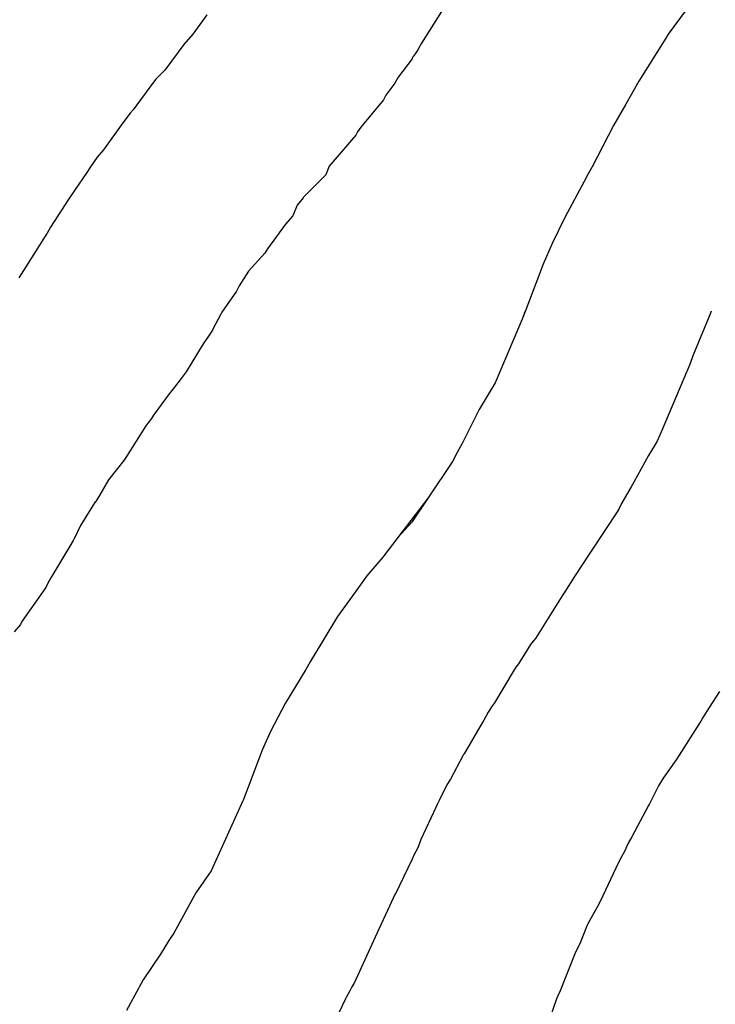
# Model space of a CAD drawing. Extents: x 158343 to 162498, y 431347 to 434500.
# Tile 166 of 220: x 159617 to 159627, y 434041 to 434055. Entities that reach past the tile are written whole.
import ezdxf

# ---------------------------------------------------------------- set-up
doc = ezdxf.new("R2010")
doc.units = 0
doc.header["$LTSCALE"] = 10
doc.header["$MEASUREMENT"] = 0
doc.layers.add('000_arcering', color=8, linetype='CONTINUOUS')
doc.layers.add('def. con-hoogtelijn (index)', color=8, linetype='CONTINUOUS')

# ---------------------------------------------------------------- blocks, each defined once
blk = doc.blocks.new('bestaande hoogtelijnen')
at = {"layer": 'def. con-hoogtelijn (index)'}
for p, q in [((-48.518, -11.702), (-48.717, -11.977)), ((-48.518, -11.702), (-48.717, -11.977)), ((-45.152, -11.655), (-45.44, -12.106)), ((-45.152, -11.655), (-45.44, -12.106)), ((-45.152, -11.655), (-45.44, -12.106)), ((-41.641, -11.63), (-41.897, -11.981)), ((-41.641, -11.63), (-41.897, -11.981)), ((-48.717, -11.977), (-48.846, -12.127)), ((-48.717, -11.977), (-48.846, -12.127)), ((-41.897, -11.981), (-41.935, -12.038)), ((-41.897, -11.981), (-41.935, -12.038)), ((-48.846, -12.127), (-49.121, -12.496)), ((-48.846, -12.127), (-49.121, -12.496)), ((-45.44, -12.106), (-45.492, -12.205)), ((-45.44, -12.106), (-45.492, -12.205)), ((-45.44, -12.106), (-45.492, -12.205)), ((-41.935, -12.038), (-42.318, -12.655)), ((-41.935, -12.038), (-42.318, -12.655)), ((-45.529, -12.262), (-45.556, -12.298)), ((-45.529, -12.262), (-45.556, -12.298)), ((-45.529, -12.262), (-45.556, -12.298)), ((-45.492, -12.205), (-45.529, -12.262)), ((-45.492, -12.205), (-45.529, -12.262)), ((-45.492, -12.205), (-45.529, -12.262)), ((-45.574, -12.333), (-45.774, -12.597)), ((-45.574, -12.333), (-45.774, -12.597)), ((-45.574, -12.333), (-45.774, -12.597)), ((-45.565, -12.315), (-45.574, -12.333)), ((-45.565, -12.315), (-45.574, -12.333)), ((-45.565, -12.315), (-45.574, -12.333)), ((-45.561, -12.309), (-45.565, -12.315)), ((-45.561, -12.309), (-45.565, -12.315)), ((-45.561, -12.309), (-45.565, -12.315)), ((-45.556, -12.298), (-45.561, -12.309)), ((-45.556, -12.298), (-45.561, -12.309)), ((-45.556, -12.298), (-45.561, -12.309)), ((-49.121, -12.496), (-49.249, -12.625)), ((-49.121, -12.496), (-49.249, -12.625)), ((-49.283, -12.667), (-49.575, -13.065)), ((-49.283, -12.667), (-49.575, -13.065)), ((-49.249, -12.625), (-49.283, -12.667)), ((-49.249, -12.625), (-49.283, -12.667)), ((-45.819, -12.681), (-45.95, -12.856)), ((-45.819, -12.681), (-45.95, -12.856)), ((-45.819, -12.681), (-45.95, -12.856)), ((-45.774, -12.597), (-45.819, -12.681)), ((-45.774, -12.597), (-45.819, -12.681)), ((-45.774, -12.597), (-45.819, -12.681)), ((-42.318, -12.655), (-42.509, -12.981)), ((-42.318, -12.655), (-42.509, -12.981)), ((-45.982, -12.92), (-46.307, -13.315)), ((-45.982, -12.92), (-46.307, -13.315)), ((-45.982, -12.92), (-46.307, -13.315)), ((-45.95, -12.856), (-45.982, -12.92)), ((-45.95, -12.856), (-45.982, -12.92)), ((-45.95, -12.856), (-45.982, -12.92)), ((-42.509, -12.981), (-42.683, -13.29)), ((-42.509, -12.981), (-42.683, -13.29)), ((-49.617, -13.112), (-49.721, -13.253)), ((-49.617, -13.112), (-49.721, -13.253)), ((-49.575, -13.065), (-49.617, -13.112)), ((-49.575, -13.065), (-49.617, -13.112)), ((-49.721, -13.253), (-49.999, -13.64)), ((-49.721, -13.253), (-49.999, -13.64)), ((-46.357, -13.378), (-46.379, -13.428)), ((-46.357, -13.378), (-46.379, -13.428)), ((-46.357, -13.378), (-46.379, -13.428)), ((-46.307, -13.315), (-46.357, -13.378)), ((-46.307, -13.315), (-46.357, -13.378)), ((-46.307, -13.315), (-46.357, -13.378)), ((-42.683, -13.29), (-42.992, -13.884)), ((-42.683, -13.29), (-42.992, -13.884)), ((-46.442, -13.501), (-46.764, -13.875)), ((-46.442, -13.501), (-46.764, -13.875)), ((-46.442, -13.501), (-46.764, -13.875)), ((-46.379, -13.428), (-46.442, -13.501)), ((-46.379, -13.428), (-46.442, -13.501)), ((-46.379, -13.428), (-46.442, -13.501)), ((-49.999, -13.64), (-50.092, -13.744)), ((-49.999, -13.64), (-50.092, -13.744)), ((-50.092, -13.744), (-50.188, -13.881)), ((-50.092, -13.744), (-50.188, -13.881)), ((-50.242, -13.965), (-50.417, -14.223)), ((-50.242, -13.965), (-50.417, -14.223)), ((-50.188, -13.881), (-50.242, -13.965)), ((-50.188, -13.881), (-50.242, -13.965)), ((-46.764, -13.875), (-46.806, -13.984)), ((-46.764, -13.875), (-46.806, -13.984)), ((-46.764, -13.875), (-46.806, -13.984)), ((-43.046, -13.981), (-43.104, -14.094)), ((-43.046, -13.981), (-43.104, -14.094)), ((-43.027, -13.947), (-43.046, -13.981)), ((-43.027, -13.947), (-43.046, -13.981)), ((-42.992, -13.884), (-43.027, -13.947)), ((-42.992, -13.884), (-43.027, -13.947)), ((-46.811, -13.996), (-47.132, -14.318)), ((-46.811, -13.996), (-47.132, -14.318)), ((-46.811, -13.996), (-47.132, -14.318)), ((-46.809, -13.992), (-46.811, -13.996)), ((-46.809, -13.992), (-46.811, -13.996)), ((-46.809, -13.992), (-46.811, -13.996)), ((-46.806, -13.984), (-46.809, -13.992)), ((-46.806, -13.984), (-46.809, -13.992)), ((-46.806, -13.984), (-46.809, -13.992)), ((-43.104, -14.094), (-43.375, -14.599)), ((-43.104, -14.094), (-43.375, -14.599)), ((-50.417, -14.223), (-50.5, -14.343)), ((-50.417, -14.223), (-50.5, -14.343)), ((-50.5, -14.343), (-50.763, -14.747)), ((-50.5, -14.343), (-50.763, -14.747)), ((-47.136, -14.329), (-47.22, -14.434)), ((-47.136, -14.329), (-47.22, -14.434)), ((-47.136, -14.329), (-47.22, -14.434)), ((-47.132, -14.318), (-47.136, -14.329)), ((-47.132, -14.318), (-47.136, -14.329)), ((-47.132, -14.318), (-47.136, -14.329)), ((-47.22, -14.434), (-47.285, -14.586)), ((-47.22, -14.434), (-47.285, -14.586)), ((-47.22, -14.434), (-47.285, -14.586)), ((-47.285, -14.586), (-47.39, -14.705)), ((-47.285, -14.586), (-47.39, -14.705)), ((-47.285, -14.586), (-47.39, -14.705)), ((-43.375, -14.599), (-43.563, -14.981)), ((-43.375, -14.599), (-43.563, -14.981)), ((-50.763, -14.747), (-50.808, -14.832)), ((-50.763, -14.747), (-50.808, -14.832)), ((-47.39, -14.705), (-47.648, -15.056)), ((-47.39, -14.705), (-47.648, -15.056)), ((-47.39, -14.705), (-47.648, -15.056)), ((-50.837, -14.877), (-51.116, -15.315)), ((-50.837, -14.877), (-51.116, -15.315)), ((-50.808, -14.832), (-50.837, -14.877)), ((-50.808, -14.832), (-50.837, -14.877)), ((-47.648, -15.056), (-47.687, -15.119)), ((-47.648, -15.056), (-47.687, -15.119)), ((-47.648, -15.056), (-47.687, -15.119)), ((-43.563, -14.981), (-43.693, -15.28)), ((-43.563, -14.981), (-43.693, -15.28)), ((-43.563, -14.981), (-43.563, -14.981)), ((-43.563, -14.981), (-43.563, -14.981)), ((-47.687, -15.119), (-47.918, -15.378)), ((-47.687, -15.119), (-47.918, -15.378)), ((-47.687, -15.119), (-47.918, -15.378)), ((-51.116, -15.315), (-51.215, -15.475)), ((-51.116, -15.315), (-51.215, -15.475)), ((-47.918, -15.378), (-48.053, -15.587)), ((-47.918, -15.378), (-48.053, -15.587)), ((-47.918, -15.378), (-48.053, -15.587)), ((-43.693, -15.28), (-43.943, -15.932)), ((-43.693, -15.28), (-43.943, -15.932)), ((-48.093, -15.666), (-48.302, -15.966)), ((-48.093, -15.666), (-48.302, -15.966)), ((-48.093, -15.666), (-48.302, -15.966)), ((-48.053, -15.587), (-48.093, -15.666)), ((-48.053, -15.587), (-48.093, -15.666)), ((-48.053, -15.587), (-48.093, -15.666)), ((-43.943, -15.932), (-43.992, -16.069)), ((-43.943, -15.932), (-43.992, -16.069)), ((-43.943, -15.932), (-43.963, -15.981)), ((-43.943, -15.932), (-43.963, -15.981)), ((-41.282, -15.954), (-41.303, -16.003)), ((-41.282, -15.954), (-41.303, -16.003)), ((-41.282, -15.954), (-41.303, -16.003)), ((-48.318, -15.997), (-48.43, -16.21)), ((-48.318, -15.997), (-48.43, -16.21)), ((-48.318, -15.997), (-48.43, -16.21)), ((-48.302, -15.966), (-48.318, -15.997)), ((-48.302, -15.966), (-48.318, -15.997)), ((-48.302, -15.966), (-48.318, -15.997)), ((-43.992, -16.069), (-44.38, -16.981)), ((-43.992, -16.069), (-44.38, -16.981)), ((-43.971, -16.003), (-43.992, -16.069)), ((-43.971, -16.003), (-43.992, -16.069)), ((-43.963, -15.981), (-43.971, -16.003)), ((-43.963, -15.981), (-43.971, -16.003)), ((-41.303, -16.003), (-41.544, -16.595)), ((-41.303, -16.003), (-41.544, -16.595)), ((-41.303, -16.003), (-41.544, -16.595)), ((-48.437, -16.224), (-48.496, -16.311)), ((-48.437, -16.224), (-48.496, -16.311)), ((-48.437, -16.224), (-48.496, -16.311)), ((-48.43, -16.21), (-48.437, -16.224)), ((-48.43, -16.21), (-48.437, -16.224)), ((-48.43, -16.21), (-48.437, -16.224)), ((-48.496, -16.311), (-48.569, -16.423)), ((-48.496, -16.311), (-48.569, -16.423)), ((-48.496, -16.311), (-48.569, -16.423)), ((-48.569, -16.423), (-48.816, -16.824)), ((-48.569, -16.423), (-48.816, -16.824)), ((-48.569, -16.423), (-48.816, -16.824)), ((-41.544, -16.595), (-41.586, -16.704)), ((-41.544, -16.595), (-41.586, -16.704)), ((-41.544, -16.595), (-41.586, -16.704)), ((-41.586, -16.704), (-41.626, -16.806)), ((-41.586, -16.704), (-41.626, -16.806)), ((-41.586, -16.704), (-41.626, -16.806)), ((-48.888, -16.918), (-48.983, -17.044)), ((-48.888, -16.918), (-48.983, -17.044)), ((-48.888, -16.918), (-48.983, -17.044)), ((-48.816, -16.824), (-48.888, -16.918)), ((-48.816, -16.824), (-48.888, -16.918)), ((-48.816, -16.824), (-48.888, -16.918)), ((-41.635, -16.829), (-41.992, -17.663)), ((-41.635, -16.829), (-41.992, -17.663)), ((-41.635, -16.829), (-41.992, -17.663)), ((-41.626, -16.806), (-41.635, -16.829)), ((-41.626, -16.806), (-41.635, -16.829)), ((-41.626, -16.806), (-41.635, -16.829)), ((-48.983, -17.044), (-49.019, -17.092)), ((-48.983, -17.044), (-49.019, -17.092)), ((-48.983, -17.044), (-49.019, -17.092)), ((-44.38, -16.981), (-44.612, -17.361)), ((-44.38, -16.981), (-44.612, -17.361)), ((-49.057, -17.137), (-49.281, -17.443)), ((-49.057, -17.137), (-49.281, -17.443)), ((-49.057, -17.137), (-49.281, -17.443)), ((-49.019, -17.092), (-49.057, -17.137)), ((-49.019, -17.092), (-49.057, -17.137)), ((-49.019, -17.092), (-49.057, -17.137)), ((-44.612, -17.361), (-44.85, -17.839)), ((-44.612, -17.361), (-44.85, -17.839)), ((-49.313, -17.493), (-49.364, -17.56)), ((-49.313, -17.493), (-49.364, -17.56)), ((-49.313, -17.493), (-49.364, -17.56)), ((-49.281, -17.443), (-49.313, -17.493)), ((-49.281, -17.443), (-49.313, -17.493)), ((-49.281, -17.443), (-49.313, -17.493)), ((-49.391, -17.598), (-49.669, -18.037)), ((-49.391, -17.598), (-49.669, -18.037)), ((-49.391, -17.598), (-49.669, -18.037)), ((-49.364, -17.56), (-49.391, -17.598)), ((-49.364, -17.56), (-49.391, -17.598)), ((-49.364, -17.56), (-49.391, -17.598)), ((-41.992, -17.663), (-42.056, -17.815)), ((-41.992, -17.663), (-42.056, -17.815)), ((-41.992, -17.663), (-42.056, -17.815)), ((-44.85, -17.839), (-44.95, -18.023)), ((-44.85, -17.839), (-44.95, -18.023)), ((-44.85, -17.839), (-44.925, -17.981)), ((-44.85, -17.839), (-44.925, -17.981)), ((-42.056, -17.815), (-42.181, -18.024)), ((-42.056, -17.815), (-42.181, -18.024)), ((-42.056, -17.815), (-42.181, -18.024)), ((-49.669, -18.037), (-49.711, -18.095)), ((-49.669, -18.037), (-49.711, -18.095)), ((-49.669, -18.037), (-49.711, -18.095)), ((-44.925, -17.981), (-44.992, -18.111)), ((-44.925, -17.981), (-44.992, -18.111)), ((-44.95, -18.023), (-44.992, -18.111)), ((-44.95, -18.023), (-44.992, -18.111)), ((-42.181, -18.024), (-42.39, -18.407)), ((-42.181, -18.024), (-42.39, -18.407)), ((-42.181, -18.024), (-42.39, -18.407)), ((-49.711, -18.095), (-49.931, -18.373)), ((-49.711, -18.095), (-49.931, -18.373)), ((-49.711, -18.095), (-49.931, -18.373)), ((-44.992, -18.111), (-45.344, -18.629)), ((-44.992, -18.111), (-45.344, -18.629)), ((-49.931, -18.373), (-50.055, -18.585)), ((-49.931, -18.373), (-50.055, -18.585)), ((-49.931, -18.373), (-50.055, -18.585)), ((-42.429, -18.47), (-42.569, -18.711)), ((-42.429, -18.47), (-42.569, -18.711)), ((-42.429, -18.47), (-42.569, -18.711)), ((-42.39, -18.407), (-42.429, -18.47)), ((-42.39, -18.407), (-42.429, -18.47)), ((-42.39, -18.407), (-42.429, -18.47)), ((-50.055, -18.585), (-50.113, -18.682)), ((-50.055, -18.585), (-50.113, -18.682)), ((-50.055, -18.585), (-50.113, -18.682)), ((-45.344, -18.629), (-45.777, -19.197)), ((-45.344, -18.629), (-45.777, -19.197)), ((-45.344, -18.629), (-45.575, -18.981)), ((-45.344, -18.629), (-45.575, -18.981)), ((-50.118, -18.689), (-50.33, -19.026)), ((-50.118, -18.689), (-50.33, -19.026)), ((-50.118, -18.689), (-50.33, -19.026)), ((-50.113, -18.682), (-50.118, -18.689)), ((-50.113, -18.682), (-50.118, -18.689)), ((-50.113, -18.682), (-50.118, -18.689)), ((-42.569, -18.711), (-42.609, -18.791)), ((-42.569, -18.711), (-42.609, -18.791)), ((-42.569, -18.711), (-42.609, -18.791)), ((-42.621, -18.815), (-43.173, -19.648)), ((-42.621, -18.815), (-43.173, -19.648)), ((-42.621, -18.815), (-43.173, -19.648)), ((-42.609, -18.791), (-42.621, -18.815)), ((-42.609, -18.791), (-42.621, -18.815)), ((-42.609, -18.791), (-42.621, -18.815)), ((-50.33, -19.026), (-50.422, -19.218)), ((-50.33, -19.026), (-50.422, -19.218)), ((-50.33, -19.026), (-50.422, -19.218)), ((-45.575, -18.981), (-45.777, -19.197)), ((-45.575, -18.981), (-45.777, -19.197)), ((-45.777, -19.197), (-45.992, -19.483)), ((-45.777, -19.197), (-45.992, -19.483)), ((-50.485, -19.322), (-50.754, -19.776)), ((-50.485, -19.322), (-50.754, -19.776)), ((-50.485, -19.322), (-50.754, -19.776)), ((-50.436, -19.24), (-50.485, -19.322)), ((-50.436, -19.24), (-50.485, -19.322)), ((-50.436, -19.24), (-50.485, -19.322)), ((-50.425, -19.222), (-50.436, -19.24)), ((-50.425, -19.222), (-50.436, -19.24)), ((-50.425, -19.222), (-50.436, -19.24)), ((-50.422, -19.218), (-50.425, -19.222)), ((-50.422, -19.218), (-50.425, -19.222)), ((-50.422, -19.218), (-50.425, -19.222)), ((-45.992, -19.483), (-46.222, -19.751)), ((-45.992, -19.483), (-46.222, -19.751)), ((-46.222, -19.751), (-46.388, -19.981)), ((-46.222, -19.751), (-46.388, -19.981)), ((-43.242, -19.756), (-43.384, -19.978)), ((-43.242, -19.756), (-43.384, -19.978)), ((-43.242, -19.756), (-43.384, -19.978)), ((-43.184, -19.67), (-43.242, -19.756)), ((-43.184, -19.67), (-43.242, -19.756)), ((-43.184, -19.67), (-43.242, -19.756)), ((-43.173, -19.648), (-43.184, -19.67)), ((-43.173, -19.648), (-43.184, -19.67)), ((-43.173, -19.648), (-43.184, -19.67)), ((-50.794, -19.846), (-50.828, -19.914)), ((-50.794, -19.846), (-50.828, -19.914)), ((-50.794, -19.846), (-50.828, -19.914)), ((-50.754, -19.776), (-50.794, -19.846)), ((-50.754, -19.776), (-50.794, -19.846)), ((-50.754, -19.776), (-50.794, -19.846)), ((-50.828, -19.914), (-51.171, -20.404)), ((-50.828, -19.914), (-51.171, -20.404)), ((-50.828, -19.914), (-51.171, -20.404)), ((-46.388, -19.981), (-46.643, -20.33)), ((-46.388, -19.981), (-46.643, -20.33)), ((-43.422, -20.037), (-43.804, -20.648)), ((-43.422, -20.037), (-43.804, -20.648)), ((-43.422, -20.037), (-43.804, -20.648)), ((-43.384, -19.978), (-43.422, -20.037)), ((-43.384, -19.978), (-43.422, -20.037)), ((-43.384, -19.978), (-43.422, -20.037)), ((-46.643, -20.33), (-46.992, -20.911)), ((-46.643, -20.33), (-46.992, -20.911)), ((-51.191, -20.449), (-51.281, -20.554)), ((-51.191, -20.449), (-51.281, -20.554)), ((-51.191, -20.449), (-51.281, -20.554)), ((-51.171, -20.404), (-51.191, -20.449)), ((-51.171, -20.404), (-51.191, -20.449)), ((-51.171, -20.404), (-51.191, -20.449)), ((-43.873, -20.732), (-44.045, -21.012)), ((-43.873, -20.732), (-44.045, -21.012)), ((-43.873, -20.732), (-44.045, -21.012)), ((-43.838, -20.684), (-43.873, -20.732)), ((-43.838, -20.684), (-43.873, -20.732)), ((-43.838, -20.684), (-43.873, -20.732)), ((-43.804, -20.648), (-43.838, -20.684)), ((-43.804, -20.648), (-43.838, -20.684)), ((-43.804, -20.648), (-43.838, -20.684)), ((-47.037, -20.981), (-47.1, -21.09)), ((-47.037, -20.981), (-47.1, -21.09)), ((-46.992, -20.911), (-47.037, -20.981)), ((-46.992, -20.911), (-47.037, -20.981)), ((-47.02, -20.953), (-47.037, -20.981)), ((-47.02, -20.953), (-47.037, -20.981)), ((-46.992, -20.911), (-47.02, -20.953)), ((-46.992, -20.911), (-47.02, -20.953)), ((-44.045, -21.012), (-44.083, -21.057)), ((-44.045, -21.012), (-44.083, -21.057)), ((-44.045, -21.012), (-44.083, -21.057)), ((-47.1, -21.09), (-47.395, -21.578)), ((-47.1, -21.09), (-47.395, -21.578)), ((-44.111, -21.095), (-44.391, -21.57)), ((-44.111, -21.095), (-44.391, -21.57)), ((-44.111, -21.095), (-44.391, -21.57)), ((-44.083, -21.057), (-44.111, -21.095)), ((-44.083, -21.057), (-44.111, -21.095)), ((-44.083, -21.057), (-44.111, -21.095)), ((-41.164, -21.407), (-41.31, -21.635)), ((-41.164, -21.407), (-41.31, -21.635)), ((-47.395, -21.578), (-47.603, -21.981)), ((-47.395, -21.578), (-47.603, -21.981)), ((-44.391, -21.57), (-44.434, -21.628)), ((-44.391, -21.57), (-44.434, -21.628)), ((-44.391, -21.57), (-44.434, -21.628)), ((-44.482, -21.706), (-44.545, -21.817)), ((-44.482, -21.706), (-44.545, -21.817)), ((-44.482, -21.706), (-44.545, -21.817)), ((-44.464, -21.676), (-44.482, -21.706)), ((-44.464, -21.676), (-44.482, -21.706)), ((-44.464, -21.676), (-44.482, -21.706)), ((-44.434, -21.628), (-44.464, -21.676)), ((-44.434, -21.628), (-44.464, -21.676)), ((-44.434, -21.628), (-44.464, -21.676)), ((-41.31, -21.635), (-41.401, -21.781)), ((-41.31, -21.635), (-41.401, -21.781)), ((-44.545, -21.817), (-44.603, -21.914)), ((-44.545, -21.817), (-44.603, -21.914)), ((-44.545, -21.817), (-44.603, -21.914)), ((-41.432, -21.833), (-41.483, -21.913)), ((-41.432, -21.833), (-41.483, -21.913)), ((-41.401, -21.781), (-41.432, -21.833)), ((-41.401, -21.781), (-41.432, -21.833)), ((-47.603, -21.981), (-47.726, -22.247)), ((-47.603, -21.981), (-47.726, -22.247)), ((-44.603, -21.914), (-44.827, -22.301)), ((-44.603, -21.914), (-44.827, -22.301)), ((-44.603, -21.914), (-44.827, -22.301)), ((-41.483, -21.913), (-41.743, -22.322)), ((-41.483, -21.913), (-41.743, -22.322)), ((-47.726, -22.247), (-47.992, -22.958)), ((-47.726, -22.247), (-47.992, -22.958)), ((-44.834, -22.313), (-44.845, -22.331)), ((-44.834, -22.313), (-44.845, -22.331)), ((-44.834, -22.313), (-44.845, -22.331)), ((-44.827, -22.301), (-44.834, -22.313)), ((-44.827, -22.301), (-44.834, -22.313)), ((-44.827, -22.301), (-44.834, -22.313)), ((-44.845, -22.331), (-45.024, -22.666)), ((-44.845, -22.331), (-45.024, -22.666)), ((-44.845, -22.331), (-45.024, -22.666)), ((-41.784, -22.389), (-41.97, -22.649)), ((-41.784, -22.389), (-41.97, -22.649)), ((-41.743, -22.322), (-41.784, -22.389)), ((-41.743, -22.322), (-41.784, -22.389)), ((-45.024, -22.666), (-45.073, -22.747)), ((-45.024, -22.666), (-45.073, -22.747)), ((-45.024, -22.666), (-45.073, -22.747)), ((-41.97, -22.649), (-42.037, -22.763)), ((-41.97, -22.649), (-42.037, -22.763)), ((-45.073, -22.747), (-45.179, -22.961)), ((-45.073, -22.747), (-45.179, -22.961)), ((-45.073, -22.747), (-45.179, -22.961)), ((-42.037, -22.763), (-42.157, -22.998)), ((-42.037, -22.763), (-42.157, -22.998)), ((-48, -22.974), (-48.455, -23.981)), ((-48, -22.974), (-48.455, -23.981)), ((-47.992, -22.958), (-48, -22.974)), ((-47.992, -22.958), (-48, -22.974)), ((-45.179, -22.961), (-45.214, -23.028)), ((-45.179, -22.961), (-45.214, -23.028)), ((-45.179, -22.961), (-45.214, -23.028)), ((-42.168, -23.017), (-42.183, -23.043)), ((-42.168, -23.017), (-42.183, -23.043)), ((-42.164, -23.009), (-42.168, -23.017)), ((-42.164, -23.009), (-42.168, -23.017)), ((-42.157, -22.998), (-42.164, -23.009)), ((-42.157, -22.998), (-42.164, -23.009)), ((-45.234, -23.072), (-45.448, -23.53)), ((-45.234, -23.072), (-45.448, -23.53)), ((-45.234, -23.072), (-45.448, -23.53)), ((-45.214, -23.028), (-45.234, -23.072)), ((-45.214, -23.028), (-45.234, -23.072)), ((-45.214, -23.028), (-45.234, -23.072)), ((-42.183, -23.043), (-42.419, -23.491)), ((-42.183, -23.043), (-42.419, -23.491)), ((-45.448, -23.53), (-45.492, -23.648)), ((-45.448, -23.53), (-45.492, -23.648)), ((-45.448, -23.53), (-45.492, -23.648)), ((-42.472, -23.584), (-42.527, -23.701)), ((-42.472, -23.584), (-42.527, -23.701)), ((-42.419, -23.491), (-42.472, -23.584)), ((-42.419, -23.491), (-42.472, -23.584)), ((-45.492, -23.648), (-45.546, -23.757)), ((-45.492, -23.648), (-45.546, -23.757)), ((-45.492, -23.648), (-45.546, -23.757)), ((-42.527, -23.701), (-42.57, -23.781)), ((-42.527, -23.701), (-42.57, -23.781)), ((-45.571, -23.811), (-45.818, -24.318)), ((-45.571, -23.811), (-45.818, -24.318)), ((-45.571, -23.811), (-45.818, -24.318)), ((-45.546, -23.757), (-45.571, -23.811)), ((-45.546, -23.757), (-45.571, -23.811)), ((-45.546, -23.757), (-45.571, -23.811)), ((-42.57, -23.781), (-42.624, -23.89)), ((-42.57, -23.781), (-42.624, -23.89)), ((-48.455, -23.981), (-48.675, -24.298)), ((-48.455, -23.981), (-48.675, -24.298)), ((-42.65, -23.942), (-42.836, -24.337)), ((-42.65, -23.942), (-42.836, -24.337)), ((-42.624, -23.89), (-42.65, -23.942)), ((-42.624, -23.89), (-42.65, -23.942)), ((-48.675, -24.298), (-48.992, -24.874)), ((-48.675, -24.298), (-48.992, -24.874)), ((-45.819, -24.32), (-45.895, -24.488)), ((-45.819, -24.32), (-45.895, -24.488)), ((-45.819, -24.32), (-45.895, -24.488)), ((-45.818, -24.318), (-45.819, -24.32)), ((-45.818, -24.318), (-45.819, -24.32)), ((-45.818, -24.318), (-45.819, -24.32)), ((-42.836, -24.337), (-42.888, -24.447)), ((-42.836, -24.337), (-42.888, -24.447)), ((-45.895, -24.488), (-46.049, -24.815)), ((-45.895, -24.488), (-46.049, -24.815)), ((-45.895, -24.488), (-46.049, -24.815)), ((-42.888, -24.447), (-43.053, -24.742)), ((-42.888, -24.447), (-43.053, -24.742)), ((-46.049, -24.815), (-46.402, -25.591)), ((-46.049, -24.815), (-46.402, -25.591)), ((-46.049, -24.815), (-46.402, -25.591)), ((-43.072, -24.781), (-43.167, -25.025)), ((-43.072, -24.781), (-43.167, -25.025)), ((-43.066, -24.768), (-43.072, -24.781)), ((-43.066, -24.768), (-43.072, -24.781)), ((-43.053, -24.742), (-43.066, -24.768)), ((-43.053, -24.742), (-43.066, -24.768)), ((-49.062, -24.981), (-49.185, -25.174)), ((-49.062, -24.981), (-49.185, -25.174)), ((-48.992, -24.874), (-49.062, -24.981)), ((-48.992, -24.874), (-49.062, -24.981)), ((-49.036, -24.938), (-49.062, -24.981)), ((-49.036, -24.938), (-49.062, -24.981)), ((-48.992, -24.874), (-49.036, -24.938)), ((-48.992, -24.874), (-49.036, -24.938)), ((-43.167, -25.025), (-43.227, -25.146)), ((-43.167, -25.025), (-43.227, -25.146)), ((-49.185, -25.174), (-49.43, -25.543)), ((-49.185, -25.174), (-49.43, -25.543)), ((-43.227, -25.146), (-43.451, -25.703)), ((-43.227, -25.146), (-43.451, -25.703)), ((-49.43, -25.543), (-49.671, -25.981)), ((-49.43, -25.543), (-49.671, -25.981)), ((-46.467, -25.701), (-46.52, -25.797)), ((-46.467, -25.701), (-46.52, -25.797)), ((-46.467, -25.701), (-46.52, -25.797)), ((-46.439, -25.643), (-46.467, -25.701)), ((-46.439, -25.643), (-46.467, -25.701)), ((-46.439, -25.643), (-46.467, -25.701)), ((-46.402, -25.591), (-46.439, -25.643)), ((-46.402, -25.591), (-46.439, -25.643)), ((-46.402, -25.591), (-46.439, -25.643)), ((-43.451, -25.703), (-43.488, -25.781)), ((-43.451, -25.703), (-43.488, -25.781)), ((-46.531, -25.815), (-46.922, -26.648)), ((-46.531, -25.815), (-46.922, -26.648)), ((-46.531, -25.815), (-46.922, -26.648)), ((-46.52, -25.797), (-46.531, -25.815)), ((-46.52, -25.797), (-46.531, -25.815)), ((-46.52, -25.797), (-46.531, -25.815)), ((-43.507, -25.83), (-43.702, -26.387)), ((-43.507, -25.83), (-43.702, -26.387)), ((-43.488, -25.781), (-43.507, -25.83)), ((-43.488, -25.781), (-43.507, -25.83))]:
    blk.add_line(p, q, dxfattribs=at)

msp = doc.modelspace()

# ---------------------------------------------------------------- block references
at = {"layer": '000_arcering'}
msp.add_blockref('bestaande hoogtelijnen', (159667.804, 434066.432), dxfattribs=at)

doc.saveas('drawing.dxf')
